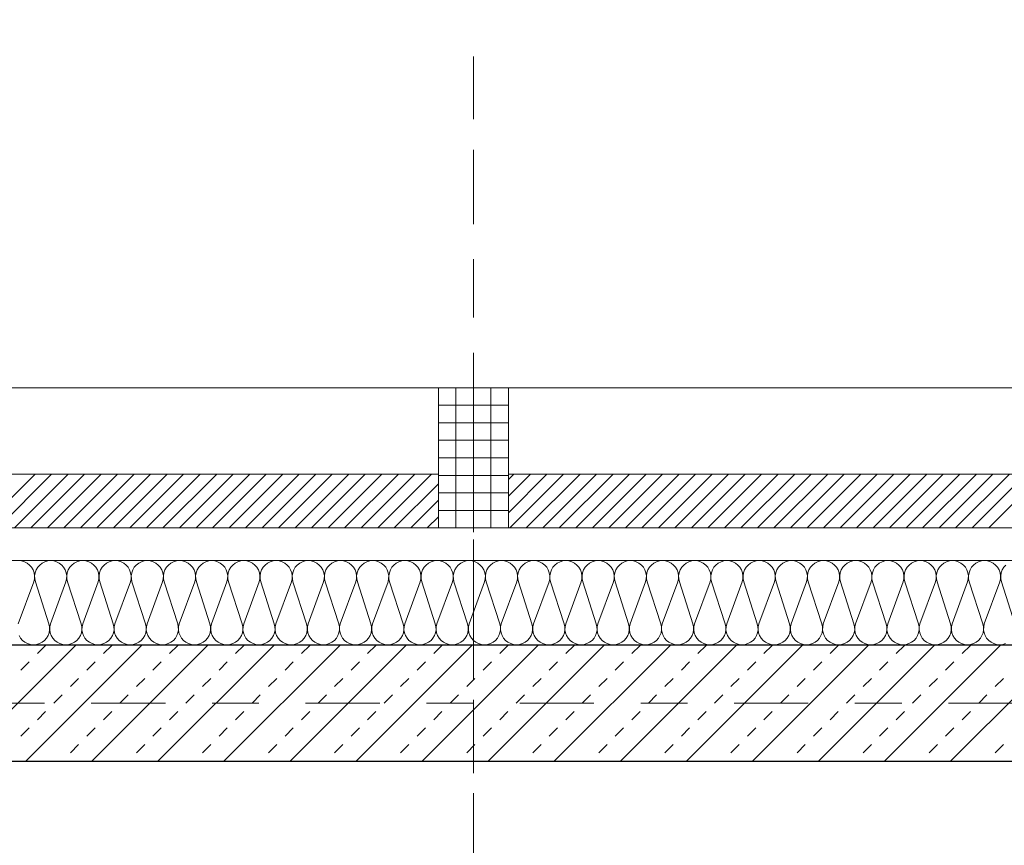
# Model space of a CAD drawing. Header units: metres. Extents: x -45.2 to 14.3, y -31.8 to 10.2.
# Tile 62 of 148: x -34.7 to -32.6, y -0.3 to 1.5. Entities that reach past the tile are written whole.
import ezdxf

# ---------------------------------------------------------------- set-up
doc = ezdxf.new("R2010")
doc.units = ezdxf.units.M
doc.header["$LTSCALE"] = 0.05
doc.linetypes.add('Achsen 01', pattern=[5.291531, 3.175, -1.058062, 0.352704, -0.705764])
doc.linetypes.add('Raster 01', pattern=[2, 1, -1])
for name, color, linetype, lineweight in [('013_Beton und Stahlbetonarbeiten-330 Außenwände', 7, 'Continuous', 25), ('014_Fassadenarbeiten-330 Betonfertigteile vertikal', 7, 'Continuous', 9), ('014_Fassadenarbeiten-330 Filtermauerwerk 11.5cm', 7, 'Continuous', 9)]:
    doc.layers.add(name, color=color, linetype=linetype, lineweight=lineweight)
for name, color, linetype, lineweight, true_color in [('014_Fassadenarbeiten-000 Aufsicht Betonfertigteile', 7, 'Continuous', 9, 0xc0c0c0), ('014_Fassadenarbeiten-330 mineralische Dämmung', 7, 'Continuous', 9, 0x666666), ('AV1-Achsen', 1, 'Achsen 01', 18, 0xff0000), ('AV1-Raster', 7, 'Raster 01', 9, 0xa6a6a6)]:
    doc.layers.add(name, color=color, linetype=linetype, lineweight=lineweight, true_color=true_color)

msp = doc.modelspace()

# ---------------------------------------------------------------- linework, layer by layer
at = {"layer": '013_Beton und Stahlbetonarbeiten-330 Außenwände', "color": 251, "linetype": 'Continuous', "lineweight": 13, "true_color": 0x4c4c4c}
for p, q in [((-34.6005, 0.125), (-34.8505, -0.125)), ((-34.459, 0.125), (-34.709, -0.125)), ((-34.6836, 0.1061), (-34.6659, 0.1237)), ((-34.3176, 0.125), (-34.5676, -0.125)), ((-34.5422, 0.1061), (-34.5245, 0.1237)), ((-34.1762, 0.125), (-34.4262, -0.125)), ((-34.4007, 0.1061), (-34.3831, 0.1237)), ((-34.0348, 0.125), (-34.2848, -0.125)), ((-34.2593, 0.1061), (-34.2416, 0.1237)), ((-33.8933, 0.125), (-34.1433, -0.125)), ((-34.1179, 0.1061), (-34.1002, 0.1237)), ((-33.7519, 0.125), (-34.0019, -0.125)), ((-33.9765, 0.1061), (-33.9588, 0.1237)), ((-33.6105, 0.125), (-33.8605, -0.125)), ((-33.8351, 0.1061), (-33.8174, 0.1237)), ((-33.4691, 0.125), (-33.7191, -0.125)), ((-33.6936, 0.1061), (-33.676, 0.1237)), ((-33.3277, 0.125), (-33.5777, -0.125)), ((-33.5522, 0.1061), (-33.5345, 0.1237)), ((-33.1862, 0.125), (-33.4362, -0.125)), ((-33.4108, 0.1061), (-33.3931, 0.1237)), ((-33.0448, 0.125), (-33.2948, -0.125)), ((-33.2694, 0.1061), (-33.2517, 0.1237)), ((-32.9034, 0.125), (-33.1534, -0.125)), ((-33.128, 0.1061), (-33.1103, 0.1237)), ((-32.762, 0.125), (-33.012, -0.125)), ((-32.9865, 0.1061), (-32.9689, 0.1237)), ((-32.6206, 0.125), (-32.8706, -0.125)), ((-32.8451, 0.1061), (-32.8274, 0.1237)), ((-32.4791, 0.125), (-32.7291, -0.125)), ((-32.7037, 0.1061), (-32.686, 0.1237)), ((-34.7189, 0.0707), (-34.7013, 0.0884)), ((-34.5775, 0.0707), (-34.5598, 0.0884)), ((-34.4361, 0.0707), (-34.4184, 0.0884)), ((-34.2947, 0.0707), (-34.277, 0.0884)), ((-34.1533, 0.0707), (-34.1356, 0.0884)), ((-34.0118, 0.0707), (-33.9942, 0.0884)), ((-33.8704, 0.0707), (-33.8527, 0.0884)), ((-33.729, 0.0707), (-33.7113, 0.0884)), ((-33.5876, 0.0707), (-33.5699, 0.0884)), ((-33.4462, 0.0707), (-33.4285, 0.0884)), ((-33.3047, 0.0707), (-33.2871, 0.0884)), ((-33.1633, 0.0707), (-33.1456, 0.0884)), ((-33.0219, 0.0707), (-33.0042, 0.0884)), ((-32.8805, 0.0707), (-32.8628, 0.0884)), ((-32.739, 0.0707), (-32.7214, 0.0884)), ((-34.6129, 0.0354), (-34.5952, 0.053)), ((-34.4715, 0.0354), (-34.4538, 0.053)), ((-34.33, 0.0354), (-34.3124, 0.053)), ((-34.1886, 0.0354), (-34.1709, 0.053)), ((-34.0472, 0.0354), (-34.0295, 0.053)), ((-33.9058, 0.0354), (-33.8881, 0.053)), ((-33.7643, 0.0354), (-33.7467, 0.053)), ((-33.6229, 0.0354), (-33.6052, 0.053)), ((-33.4815, 0.0354), (-33.4638, 0.053)), ((-33.3401, 0.0354), (-33.3224, 0.053)), ((-33.1987, 0.0354), (-33.181, 0.053)), ((-33.0572, 0.0354), (-33.0396, 0.053)), ((-32.9158, 0.0354), (-32.8981, 0.053)), ((-32.7744, 0.0354), (-32.7567, 0.053)), ((-32.633, 0.0354), (-32.6153, 0.053)), ((-34.6482, 0), (-34.6306, 0.0177)), ((-34.5068, 0), (-34.4891, 0.0177)), ((-34.3654, 0), (-34.3477, 0.0177)), ((-34.224, 0), (-34.2063, 0.0177)), ((-34.0825, 0), (-34.0649, 0.0177)), ((-33.9411, 0), (-33.9234, 0.0177)), ((-33.7997, 0), (-33.782, 0.0177)), ((-33.6583, 0), (-33.6406, 0.0177)), ((-33.5169, 0), (-33.4992, 0.0177)), ((-33.3754, 0), (-33.3578, 0.0177)), ((-33.234, 0), (-33.2163, 0.0177)), ((-33.0926, 0), (-33.0749, 0.0177)), ((-32.9512, 0), (-32.9335, 0.0177)), ((-32.8098, 0), (-32.7921, 0.0177)), ((-32.6683, 0), (-32.6507, 0.0177)), ((-34.6836, -0.0354), (-34.6659, -0.0177)), ((-34.5422, -0.0354), (-34.5245, -0.0177)), ((-34.4007, -0.0354), (-34.3831, -0.0177)), ((-34.2593, -0.0354), (-34.2416, -0.0177)), ((-34.1179, -0.0354), (-34.1002, -0.0177)), ((-33.9765, -0.0354), (-33.9588, -0.0177)), ((-33.8351, -0.0354), (-33.8174, -0.0177)), ((-33.6936, -0.0354), (-33.676, -0.0177)), ((-33.5522, -0.0354), (-33.5345, -0.0177)), ((-33.4108, -0.0354), (-33.3931, -0.0177)), ((-33.2694, -0.0354), (-33.2517, -0.0177)), ((-33.128, -0.0354), (-33.1103, -0.0177)), ((-32.9865, -0.0354), (-32.9689, -0.0177)), ((-32.8451, -0.0354), (-32.8274, -0.0177)), ((-32.7037, -0.0354), (-32.686, -0.0177)), ((-34.7189, -0.0707), (-34.7013, -0.053)), ((-34.5775, -0.0707), (-34.5598, -0.053)), ((-34.4361, -0.0707), (-34.4184, -0.053)), ((-34.2947, -0.0707), (-34.277, -0.053)), ((-34.1533, -0.0707), (-34.1356, -0.053)), ((-34.0118, -0.0707), (-33.9942, -0.053)), ((-33.8704, -0.0707), (-33.8527, -0.053)), ((-33.729, -0.0707), (-33.7113, -0.053)), ((-33.5876, -0.0707), (-33.5699, -0.053)), ((-33.4462, -0.0707), (-33.4285, -0.053)), ((-33.3047, -0.0707), (-33.2871, -0.053)), ((-33.1633, -0.0707), (-33.1456, -0.053)), ((-33.0219, -0.0707), (-33.0042, -0.053)), ((-32.8805, -0.0707), (-32.8628, -0.053)), ((-32.739, -0.0707), (-32.7214, -0.053)), ((-34.6129, -0.1061), (-34.5952, -0.0884)), ((-34.4715, -0.1061), (-34.4538, -0.0884)), ((-34.33, -0.1061), (-34.3124, -0.0884)), ((-34.1886, -0.1061), (-34.1709, -0.0884)), ((-34.0472, -0.1061), (-34.0295, -0.0884)), ((-33.9058, -0.1061), (-33.8881, -0.0884)), ((-33.7643, -0.1061), (-33.7467, -0.0884)), ((-33.6229, -0.1061), (-33.6052, -0.0884)), ((-33.4815, -0.1061), (-33.4638, -0.0884)), ((-33.3401, -0.1061), (-33.3224, -0.0884)), ((-33.1987, -0.1061), (-33.181, -0.0884)), ((-33.0572, -0.1061), (-33.0396, -0.0884)), ((-32.9158, -0.1061), (-32.8981, -0.0884)), ((-32.7744, -0.1061), (-32.7567, -0.0884)), ((-32.633, -0.1061), (-32.6153, -0.0884)), ((-34.6318, -0.125), (-34.6306, -0.1237)), ((-34.4904, -0.125), (-34.4891, -0.1237)), ((-34.349, -0.125), (-34.3477, -0.1237)), ((-34.2075, -0.125), (-34.2063, -0.1237)), ((-34.0661, -0.125), (-34.0649, -0.1237)), ((-33.9247, -0.125), (-33.9234, -0.1237)), ((-33.7833, -0.125), (-33.782, -0.1237)), ((-33.6419, -0.125), (-33.6406, -0.1237)), ((-33.5004, -0.125), (-33.4992, -0.1237)), ((-33.359, -0.125), (-33.3578, -0.1237)), ((-33.2176, -0.125), (-33.2163, -0.1237)), ((-33.0762, -0.125), (-33.0749, -0.1237)), ((-32.9348, -0.125), (-32.9335, -0.1237)), ((-32.7933, -0.125), (-32.7921, -0.1237)), ((-32.6519, -0.125), (-32.6507, -0.1237))]:
    msp.add_line(p, q, dxfattribs=at)
at = {"layer": '013_Beton und Stahlbetonarbeiten-330 Außenwände'}
msp.add_lwpolyline([(-39.275, 0.125), (-18.775, 0.125), (-18.775, -0.125), (-39.025, -0.125), (-39.025, -21.725), (-39.275, -21.725)], close=True, dxfattribs=at)
at = {"layer": '014_Fassadenarbeiten-000 Aufsicht Betonfertigteile'}
msp.add_lwpolyline([(-39.455, 0.305), (0.305, 0.305), (0.675, 0.675), (-39.825, 0.675)], close=True, dxfattribs=at)
at = {"layer": '014_Fassadenarbeiten-330 Betonfertigteile vertikal', "color": 8, "linetype": 'Continuous', "lineweight": 9, "true_color": 0x808080}
for p, q in [((-33.7875, 0.675), (-33.7875, 0.375)), ((-33.75, 0.675), (-33.75, 0.375)), ((-33.7125, 0.675), (-33.7125, 0.375))]:
    msp.add_line(p, q, dxfattribs=at)
at = {"layer": '014_Fassadenarbeiten-330 Betonfertigteile vertikal', "color": 8, "linetype": 'Continuous', "lineweight": 13, "true_color": 0x808080}
for p, q in [((-33.825, 0.6375), (-33.675, 0.6375)), ((-33.825, 0.6), (-33.675, 0.6)), ((-33.825, 0.5625), (-33.675, 0.5625)), ((-33.825, 0.525), (-33.675, 0.525)), ((-33.825, 0.4875), (-33.675, 0.4875)), ((-33.825, 0.45), (-33.675, 0.45)), ((-33.825, 0.4125), (-33.675, 0.4125))]:
    msp.add_line(p, q, dxfattribs=at)
at = {"layer": '014_Fassadenarbeiten-330 Betonfertigteile vertikal'}
msp.add_lwpolyline([(-33.825, 0.675), (-33.675, 0.675), (-33.675, 0.375), (-33.825, 0.375)], close=True, dxfattribs=at)
at = {"layer": '014_Fassadenarbeiten-330 Filtermauerwerk 11.5cm', "color": 8, "linetype": 'Continuous', "lineweight": 9, "true_color": 0x808080}
for p, q in [((-34.8036, 0.375), (-34.6886, 0.49)), ((-34.7682, 0.375), (-34.6532, 0.49)), ((-34.7329, 0.375), (-34.6179, 0.49)), ((-34.6975, 0.375), (-34.5825, 0.49)), ((-34.6621, 0.375), (-34.5471, 0.49)), ((-34.6268, 0.375), (-34.5118, 0.49)), ((-34.5914, 0.375), (-34.4764, 0.49)), ((-34.5561, 0.375), (-34.4411, 0.49)), ((-34.5207, 0.375), (-34.4057, 0.49)), ((-34.4854, 0.375), (-34.3704, 0.49)), ((-34.45, 0.375), (-34.335, 0.49)), ((-34.4147, 0.375), (-34.2997, 0.49)), ((-34.3793, 0.375), (-34.2643, 0.49)), ((-34.3439, 0.375), (-34.2289, 0.49)), ((-34.3086, 0.375), (-34.1936, 0.49)), ((-34.2732, 0.375), (-34.1582, 0.49)), ((-34.2379, 0.375), (-34.1229, 0.49)), ((-34.2025, 0.375), (-34.0875, 0.49)), ((-34.1672, 0.375), (-34.0522, 0.49)), ((-34.1318, 0.375), (-34.0168, 0.49)), ((-34.0965, 0.375), (-33.9815, 0.49)), ((-34.0611, 0.375), (-33.9461, 0.49)), ((-34.0257, 0.375), (-33.9107, 0.49)), ((-33.9904, 0.375), (-33.8754, 0.49)), ((-33.955, 0.375), (-33.84, 0.49)), ((-33.675, 0.4783), (-33.6633, 0.49)), ((-33.675, 0.4429), (-33.6279, 0.49)), ((-33.675, 0.4075), (-33.5925, 0.49)), ((-33.6722, 0.375), (-33.5572, 0.49)), ((-33.6368, 0.375), (-33.5218, 0.49)), ((-33.6015, 0.375), (-33.4865, 0.49)), ((-33.5661, 0.375), (-33.4511, 0.49)), ((-33.5308, 0.375), (-33.4158, 0.49)), ((-33.4954, 0.375), (-33.3804, 0.49)), ((-33.4601, 0.375), (-33.3451, 0.49)), ((-33.4247, 0.375), (-33.3097, 0.49)), ((-33.3893, 0.375), (-33.2743, 0.49)), ((-33.354, 0.375), (-33.239, 0.49)), ((-33.3186, 0.375), (-33.2036, 0.49)), ((-33.2833, 0.375), (-33.1683, 0.49)), ((-33.2479, 0.375), (-33.1329, 0.49)), ((-33.2126, 0.375), (-33.0976, 0.49)), ((-33.1772, 0.375), (-33.0622, 0.49)), ((-33.1419, 0.375), (-33.0269, 0.49)), ((-33.1065, 0.375), (-32.9915, 0.49)), ((-33.0712, 0.375), (-32.9562, 0.49)), ((-33.0358, 0.375), (-32.9208, 0.49)), ((-33.0004, 0.375), (-32.8854, 0.49)), ((-32.9651, 0.375), (-32.8501, 0.49)), ((-32.9297, 0.375), (-32.8147, 0.49)), ((-32.8944, 0.375), (-32.7794, 0.49)), ((-32.859, 0.375), (-32.744, 0.49)), ((-32.8237, 0.375), (-32.7087, 0.49)), ((-32.7883, 0.375), (-32.6733, 0.49)), ((-32.753, 0.375), (-32.638, 0.49)), ((-32.7176, 0.375), (-32.6026, 0.49)), ((-32.6822, 0.375), (-32.5672, 0.49)), ((-32.6469, 0.375), (-32.5319, 0.49)), ((-33.9197, 0.375), (-33.825, 0.4697)), ((-33.8843, 0.375), (-33.825, 0.4343)), ((-33.849, 0.375), (-33.825, 0.399))]:
    msp.add_line(p, q, dxfattribs=at)
at = {"layer": '014_Fassadenarbeiten-330 Filtermauerwerk 11.5cm'}
for points in [[(-33.825, 0.49), (-33.825, 0.375), (-35.025, 0.375), (-35.025, 0.49)], [(-32.475, 0.49), (-32.475, 0.375), (-33.675, 0.375), (-33.675, 0.49)]]:
    msp.add_lwpolyline(points, close=True, dxfattribs=at)
at = {"layer": '014_Fassadenarbeiten-330 mineralische Dämmung'}
msp.add_lwpolyline([(-18.9, 0.305), (-18.9, 0.125), (-39.275, 0.125), (-39.275, -21.725), (-39.15, -21.725), (-39.15, -21.905), (-39.455, -21.905), (-39.455, 0.305)], close=True, dxfattribs=at)
for points in [[(-34.7245, 0.17), (-34.6912, 0.26), (-34.6912, 0.26), (-34.6899, 0.2663), (-34.6897, 0.2728), (-34.6907, 0.2792), (-34.6929, 0.2853), (-34.6962, 0.2908), (-34.7005, 0.2957), (-34.7056, 0.2997), (-34.7114, 0.3026), (-34.7176, 0.3044), (-34.724, 0.305)], [(-32.6107, 0.1274), (-32.6169, 0.1256), (-32.6234, 0.125), (-32.6298, 0.1256), (-32.6361, 0.1274), (-32.6418, 0.1303), (-32.6469, 0.1343), (-32.6512, 0.1392), (-32.6545, 0.1447), (-32.6567, 0.1508), (-32.6578, 0.1572), (-32.6576, 0.1637), (-32.6562, 0.17), (-32.6229, 0.26), (-32.6229, 0.26), (-32.6215, 0.2663), (-32.6213, 0.2728), (-32.6223, 0.2792), (-32.6245, 0.2853), (-32.6279, 0.2908), (-32.6321, 0.2957), (-32.6373, 0.2997), (-32.643, 0.3026), (-32.6492, 0.3044), (-32.6557, 0.305), (-32.6621, 0.3044), (-32.6684, 0.3026), (-32.6741, 0.2997), (-32.6792, 0.2957), (-32.6835, 0.2908), (-32.6868, 0.2853), (-32.689, 0.2792), (-32.6901, 0.2728), (-32.6899, 0.2663), (-32.6885, 0.26), (-32.6596, 0.17), (-32.6596, 0.17), (-32.6582, 0.1637), (-32.658, 0.1572), (-32.659, 0.1508), (-32.6612, 0.1447), (-32.6645, 0.1392), (-32.6688, 0.1343), (-32.6739, 0.1303), (-32.6797, 0.1274), (-32.6859, 0.1256), (-32.6923, 0.125), (-32.6988, 0.1256), (-32.705, 0.1274), (-32.7108, 0.1303), (-32.7159, 0.1343), (-32.7202, 0.1392), (-32.7235, 0.1447), (-32.7257, 0.1508), (-32.7267, 0.1572), (-32.7265, 0.1637), (-32.7251, 0.17), (-32.6919, 0.26), (-32.6919, 0.26), (-32.6905, 0.2663), (-32.6903, 0.2728), (-32.6913, 0.2792), (-32.6935, 0.2853), (-32.6968, 0.2908), (-32.7011, 0.2957), (-32.7062, 0.2997), (-32.712, 0.3026), (-32.7182, 0.3044), (-32.7246, 0.305), (-32.7311, 0.3044), (-32.7373, 0.3026), (-32.7431, 0.2997), (-32.7482, 0.2957), (-32.7525, 0.2908), (-32.7558, 0.2853), (-32.758, 0.2792), (-32.759, 0.2728), (-32.7588, 0.2663), (-32.7574, 0.26), (-32.7285, 0.17), (-32.7285, 0.17), (-32.7271, 0.1637), (-32.7269, 0.1572), (-32.7279, 0.1508), (-32.7301, 0.1447), (-32.7334, 0.1392), (-32.7377, 0.1343), (-32.7428, 0.1303), (-32.7486, 0.1274), (-32.7548, 0.1256), (-32.7613, 0.125), (-32.7677, 0.1256), (-32.7739, 0.1274), (-32.7797, 0.1303), (-32.7848, 0.1343), (-32.7891, 0.1392), (-32.7924, 0.1447), (-32.7946, 0.1508), (-32.7957, 0.1572), (-32.7955, 0.1637), (-32.7941, 0.17), (-32.7608, 0.26), (-32.7608, 0.26), (-32.7594, 0.2663), (-32.7592, 0.2728), (-32.7602, 0.2792), (-32.7624, 0.2853), (-32.7657, 0.2908), (-32.77, 0.2957), (-32.7751, 0.2997), (-32.7809, 0.3026), (-32.7871, 0.3044), (-32.7936, 0.305), (-32.8, 0.3044), (-32.8062, 0.3026), (-32.812, 0.2997), (-32.8171, 0.2957), (-32.8214, 0.2908), (-32.8247, 0.2853), (-32.8269, 0.2792), (-32.828, 0.2728), (-32.8278, 0.2663), (-32.8264, 0.26), (-32.7974, 0.17), (-32.7974, 0.17), (-32.796, 0.1637), (-32.7959, 0.1572), (-32.7969, 0.1508), (-32.7991, 0.1447), (-32.8024, 0.1392), (-32.8067, 0.1343), (-32.8118, 0.1303), (-32.8176, 0.1274), (-32.8238, 0.1256), (-32.8302, 0.125), (-32.8367, 0.1256), (-32.8429, 0.1274), (-32.8487, 0.1303), (-32.8538, 0.1343), (-32.8581, 0.1392), (-32.8614, 0.1447), (-32.8636, 0.1508), (-32.8646, 0.1572), (-32.8644, 0.1637), (-32.863, 0.17), (-32.8297, 0.26), (-32.8297, 0.26), (-32.8283, 0.2663), (-32.8282, 0.2728), (-32.8292, 0.2792), (-32.8314, 0.2853), (-32.8347, 0.2908), (-32.839, 0.2957), (-32.8441, 0.2997), (-32.8499, 0.3026), (-32.8561, 0.3044), (-32.8625, 0.305), (-32.869, 0.3044), (-32.8752, 0.3026), (-32.881, 0.2997), (-32.8861, 0.2957), (-32.8904, 0.2908), (-32.8937, 0.2853), (-32.8959, 0.2792), (-32.8969, 0.2728), (-32.8967, 0.2663), (-32.8953, 0.26), (-32.8664, 0.17), (-32.8664, 0.17), (-32.865, 0.1637), (-32.8648, 0.1572), (-32.8658, 0.1508), (-32.868, 0.1447), (-32.8713, 0.1392), (-32.8756, 0.1343), (-32.8807, 0.1303), (-32.8865, 0.1274), (-32.8927, 0.1256), (-32.8992, 0.125), (-32.9056, 0.1256), (-32.9118, 0.1274), (-32.9176, 0.1303), (-32.9227, 0.1343), (-32.927, 0.1392), (-32.9303, 0.1447), (-32.9325, 0.1508), (-32.9335, 0.1572), (-32.9334, 0.1637), (-32.932, 0.17), (-32.8987, 0.26), (-32.8987, 0.26), (-32.8973, 0.2663), (-32.8971, 0.2728), (-32.8981, 0.2792), (-32.9003, 0.2853), (-32.9036, 0.2908), (-32.9079, 0.2957), (-32.913, 0.2997), (-32.9188, 0.3026), (-32.925, 0.3044), (-32.9315, 0.305), (-32.9379, 0.3044), (-32.9441, 0.3026), (-32.9499, 0.2997), (-32.955, 0.2957), (-32.9593, 0.2908), (-32.9626, 0.2853), (-32.9648, 0.2792), (-32.9658, 0.2728), (-32.9657, 0.2663), (-32.9643, 0.26), (-32.9353, 0.17), (-32.9353, 0.17), (-32.9339, 0.1637), (-32.9337, 0.1572), (-32.9348, 0.1508), (-32.937, 0.1447), (-32.9403, 0.1392), (-32.9446, 0.1343), (-32.9497, 0.1303), (-32.9554, 0.1274), (-32.9617, 0.1256), (-32.9681, 0.125), (-32.9746, 0.1256), (-32.9808, 0.1274), (-32.9866, 0.1303), (-32.9917, 0.1343), (-32.996, 0.1392), (-32.9993, 0.1447), (-33.0015, 0.1508), (-33.0025, 0.1572), (-33.0023, 0.1637), (-33.0009, 0.17), (-32.9676, 0.26), (-32.9676, 0.26), (-32.9662, 0.2663), (-32.966, 0.2728), (-32.9671, 0.2792), (-32.9693, 0.2853), (-32.9726, 0.2908), (-32.9769, 0.2957), (-32.982, 0.2997), (-32.9878, 0.3026), (-32.994, 0.3044), (-33.0004, 0.305), (-33.0069, 0.3044), (-33.0131, 0.3026), (-33.0188, 0.2997), (-33.024, 0.2957), (-33.0283, 0.2908), (-33.0316, 0.2853), (-33.0338, 0.2792), (-33.0348, 0.2728), (-33.0346, 0.2663), (-33.0332, 0.26), (-33.0043, 0.17), (-33.0043, 0.17), (-33.0029, 0.1637), (-33.0027, 0.1572), (-33.0037, 0.1508), (-33.0059, 0.1447), (-33.0092, 0.1392), (-33.0135, 0.1343), (-33.0186, 0.1303), (-33.0244, 0.1274), (-33.0306, 0.1256), (-33.0371, 0.125), (-33.0435, 0.1256), (-33.0497, 0.1274), (-33.0555, 0.1303), (-33.0606, 0.1343), (-33.0649, 0.1392), (-33.0682, 0.1447), (-33.0704, 0.1508), (-33.0714, 0.1572), (-33.0712, 0.1637), (-33.0698, 0.17), (-33.0366, 0.26), (-33.0366, 0.26), (-33.0352, 0.2663), (-33.035, 0.2728), (-33.036, 0.2792), (-33.0382, 0.2853), (-33.0415, 0.2908), (-33.0458, 0.2957), (-33.0509, 0.2997), (-33.0567, 0.3026), (-33.0629, 0.3044), (-33.0694, 0.305), (-33.0758, 0.3044), (-33.082, 0.3026), (-33.0878, 0.2997), (-33.0929, 0.2957), (-33.0972, 0.2908), (-33.1005, 0.2853), (-33.1027, 0.2792), (-33.1037, 0.2728), (-33.1035, 0.2663), (-33.1021, 0.26), (-33.0732, 0.17), (-33.0732, 0.17), (-33.0718, 0.1637), (-33.0716, 0.1572), (-33.0727, 0.1508), (-33.0749, 0.1447), (-33.0782, 0.1392), (-33.0824, 0.1343), (-33.0876, 0.1303), (-33.0933, 0.1274), (-33.0996, 0.1256), (-33.106, 0.125), (-33.1125, 0.1256), (-33.1187, 0.1274), (-33.1244, 0.1303), (-33.1296, 0.1343), (-33.1338, 0.1392), (-33.1372, 0.1447), (-33.1394, 0.1508), (-33.1404, 0.1572), (-33.1402, 0.1637), (-33.1388, 0.17), (-33.1055, 0.26), (-33.1055, 0.26), (-33.1041, 0.2663), (-33.1039, 0.2728), (-33.105, 0.2792), (-33.1072, 0.2853), (-33.1105, 0.2908), (-33.1148, 0.2957), (-33.1199, 0.2997), (-33.1256, 0.3026), (-33.1319, 0.3044), (-33.1383, 0.305), (-33.1447, 0.3044), (-33.151, 0.3026), (-33.1567, 0.2997), (-33.1619, 0.2957), (-33.1661, 0.2908), (-33.1694, 0.2853), (-33.1716, 0.2792), (-33.1727, 0.2728), (-33.1725, 0.2663), (-33.1711, 0.26), (-33.1422, 0.17), (-33.1422, 0.17), (-33.1408, 0.1637), (-33.1406, 0.1572), (-33.1416, 0.1508), (-33.1438, 0.1447), (-33.1471, 0.1392), (-33.1514, 0.1343), (-33.1565, 0.1303), (-33.1623, 0.1274), (-33.1685, 0.1256), (-33.1749, 0.125), (-33.1814, 0.1256), (-33.1876, 0.1274), (-33.1934, 0.1303), (-33.1985, 0.1343), (-33.2028, 0.1392), (-33.2061, 0.1447), (-33.2083, 0.1508), (-33.2093, 0.1572), (-33.2091, 0.1637), (-33.2077, 0.17), (-33.1745, 0.26), (-33.1745, 0.26), (-33.1731, 0.2663), (-33.1729, 0.2728), (-33.1739, 0.2792), (-33.1761, 0.2853), (-33.1794, 0.2908), (-33.1837, 0.2957), (-33.1888, 0.2997), (-33.1946, 0.3026), (-33.2008, 0.3044), (-33.2072, 0.305), (-33.2137, 0.3044), (-33.2199, 0.3026), (-33.2257, 0.2997), (-33.2308, 0.2957), (-33.2351, 0.2908), (-33.2384, 0.2853), (-33.2406, 0.2792), (-33.2416, 0.2728), (-33.2414, 0.2663), (-33.24, 0.26), (-33.2111, 0.17), (-33.2111, 0.17), (-33.2097, 0.1637), (-33.2095, 0.1572), (-33.2105, 0.1508), (-33.2127, 0.1447), (-33.2161, 0.1392), (-33.2203, 0.1343), (-33.2255, 0.1303), (-33.2312, 0.1274), (-33.2374, 0.1256), (-33.2439, 0.125), (-33.2503, 0.1256), (-33.2566, 0.1274), (-33.2623, 0.1303), (-33.2675, 0.1343), (-33.2717, 0.1392), (-33.275, 0.1447), (-33.2772, 0.1508), (-33.2783, 0.1572), (-33.2781, 0.1637), (-33.2767, 0.17), (-33.2434, 0.26), (-33.2434, 0.26), (-33.242, 0.2663), (-33.2418, 0.2728), (-33.2428, 0.2792), (-33.2451, 0.2853), (-33.2484, 0.2908), (-33.2526, 0.2957), (-33.2578, 0.2997), (-33.2635, 0.3026), (-33.2697, 0.3044), (-33.2762, 0.305), (-33.2826, 0.3044), (-33.2889, 0.3026), (-33.2946, 0.2997), (-33.2997, 0.2957), (-33.304, 0.2908), (-33.3073, 0.2853), (-33.3095, 0.2792), (-33.3106, 0.2728), (-33.3104, 0.2663), (-33.309, 0.26), (-33.2801, 0.17), (-33.2801, 0.17), (-33.2787, 0.1637), (-33.2785, 0.1572), (-33.2795, 0.1508), (-33.2817, 0.1447), (-33.285, 0.1392), (-33.2893, 0.1343), (-33.2944, 0.1303), (-33.3002, 0.1274), (-33.3064, 0.1256), (-33.3128, 0.125), (-33.3193, 0.1256), (-33.3255, 0.1274), (-33.3313, 0.1303), (-33.3364, 0.1343), (-33.3407, 0.1392), (-33.344, 0.1447), (-33.3462, 0.1508), (-33.3472, 0.1572), (-33.347, 0.1637), (-33.3456, 0.17), (-33.3124, 0.26), (-33.3124, 0.26), (-33.311, 0.2663), (-33.3108, 0.2728), (-33.3118, 0.2792), (-33.314, 0.2853), (-33.3173, 0.2908), (-33.3216, 0.2957), (-33.3267, 0.2997), (-33.3325, 0.3026), (-33.3387, 0.3044), (-33.3451, 0.305), (-33.3516, 0.3044), (-33.3578, 0.3026), (-33.3636, 0.2997), (-33.3687, 0.2957), (-33.373, 0.2908), (-33.3763, 0.2853), (-33.3785, 0.2792), (-33.3795, 0.2728), (-33.3793, 0.2663), (-33.3779, 0.26), (-33.349, 0.17), (-33.349, 0.17), (-33.3476, 0.1637), (-33.3474, 0.1572), (-33.3484, 0.1508), (-33.3506, 0.1447), (-33.3539, 0.1392), (-33.3582, 0.1343), (-33.3633, 0.1303), (-33.3691, 0.1274), (-33.3753, 0.1256), (-33.3818, 0.125), (-33.3882, 0.1256), (-33.3944, 0.1274), (-33.4002, 0.1303), (-33.4053, 0.1343), (-33.4096, 0.1392), (-33.4129, 0.1447), (-33.4151, 0.1508), (-33.4162, 0.1572), (-33.416, 0.1637), (-33.4146, 0.17), (-33.3813, 0.26), (-33.3813, 0.26), (-33.3799, 0.2663), (-33.3797, 0.2728), (-33.3807, 0.2792), (-33.3829, 0.2853), (-33.3862, 0.2908), (-33.3905, 0.2957), (-33.3957, 0.2997), (-33.4014, 0.3026), (-33.4076, 0.3044), (-33.4141, 0.305), (-33.4205, 0.3044), (-33.4267, 0.3026), (-33.4325, 0.2997), (-33.4376, 0.2957), (-33.4419, 0.2908), (-33.4452, 0.2853), (-33.4474, 0.2792), (-33.4485, 0.2728), (-33.4483, 0.2663), (-33.4469, 0.26), (-33.4179, 0.17), (-33.4179, 0.17), (-33.4165, 0.1637), (-33.4164, 0.1572), (-33.4174, 0.1508), (-33.4196, 0.1447), (-33.4229, 0.1392), (-33.4272, 0.1343), (-33.4323, 0.1303), (-33.4381, 0.1274), (-33.4443, 0.1256), (-33.4507, 0.125), (-33.4572, 0.1256), (-33.4634, 0.1274), (-33.4692, 0.1303), (-33.4743, 0.1343), (-33.4786, 0.1392), (-33.4819, 0.1447), (-33.4841, 0.1508), (-33.4851, 0.1572), (-33.4849, 0.1637), (-33.4835, 0.17), (-33.4502, 0.26), (-33.4502, 0.26), (-33.4488, 0.2663), (-33.4487, 0.2728), (-33.4497, 0.2792), (-33.4519, 0.2853), (-33.4552, 0.2908), (-33.4595, 0.2957), (-33.4646, 0.2997), (-33.4704, 0.3026), (-33.4766, 0.3044), (-33.483, 0.305), (-33.4895, 0.3044), (-33.4957, 0.3026), (-33.5015, 0.2997), (-33.5066, 0.2957), (-33.5109, 0.2908), (-33.5142, 0.2853), (-33.5164, 0.2792), (-33.5174, 0.2728), (-33.5172, 0.2663), (-33.5158, 0.26), (-33.4869, 0.17), (-33.4869, 0.17), (-33.4855, 0.1637), (-33.4853, 0.1572), (-33.4863, 0.1508), (-33.4885, 0.1447), (-33.4918, 0.1392), (-33.4961, 0.1343), (-33.5012, 0.1303), (-33.507, 0.1274), (-33.5132, 0.1256), (-33.5197, 0.125), (-33.5261, 0.1256), (-33.5323, 0.1274), (-33.5381, 0.1303), (-33.5432, 0.1343), (-33.5475, 0.1392), (-33.5508, 0.1447), (-33.553, 0.1508), (-33.554, 0.1572), (-33.5539, 0.1637), (-33.5525, 0.17), (-33.5192, 0.26), (-33.5192, 0.26), (-33.5178, 0.2663), (-33.5176, 0.2728), (-33.5186, 0.2792), (-33.5208, 0.2853), (-33.5241, 0.2908), (-33.5284, 0.2957), (-33.5335, 0.2997), (-33.5393, 0.3026), (-33.5455, 0.3044), (-33.552, 0.305), (-33.5584, 0.3044), (-33.5646, 0.3026), (-33.5704, 0.2997), (-33.5755, 0.2957), (-33.5798, 0.2908), (-33.5831, 0.2853), (-33.5853, 0.2792), (-33.5863, 0.2728), (-33.5862, 0.2663), (-33.5848, 0.26), (-33.5558, 0.17), (-33.5558, 0.17), (-33.5544, 0.1637), (-33.5542, 0.1572), (-33.5553, 0.1508), (-33.5575, 0.1447), (-33.5608, 0.1392), (-33.5651, 0.1343), (-33.5702, 0.1303), (-33.576, 0.1274), (-33.5822, 0.1256), (-33.5886, 0.125), (-33.5951, 0.1256), (-33.6013, 0.1274), (-33.6071, 0.1303), (-33.6122, 0.1343), (-33.6165, 0.1392), (-33.6198, 0.1447), (-33.622, 0.1508), (-33.623, 0.1572), (-33.6228, 0.1637), (-33.6214, 0.17), (-33.5881, 0.26), (-33.5881, 0.26), (-33.5867, 0.2663), (-33.5865, 0.2728), (-33.5876, 0.2792), (-33.5898, 0.2853), (-33.5931, 0.2908), (-33.5974, 0.2957), (-33.6025, 0.2997), (-33.6083, 0.3026), (-33.6145, 0.3044), (-33.6209, 0.305), (-33.6274, 0.3044), (-33.6336, 0.3026), (-33.6394, 0.2997), (-33.6445, 0.2957), (-33.6488, 0.2908), (-33.6521, 0.2853), (-33.6543, 0.2792), (-33.6553, 0.2728), (-33.6551, 0.2663), (-33.6537, 0.26), (-33.6248, 0.17), (-33.6248, 0.17), (-33.6234, 0.1637), (-33.6232, 0.1572), (-33.6242, 0.1508), (-33.6264, 0.1447), (-33.6297, 0.1392), (-33.634, 0.1343), (-33.6391, 0.1303), (-33.6449, 0.1274), (-33.6511, 0.1256), (-33.6576, 0.125), (-33.664, 0.1256), (-33.6702, 0.1274), (-33.676, 0.1303), (-33.6811, 0.1343), (-33.6854, 0.1392), (-33.6887, 0.1447), (-33.6909, 0.1508), (-33.6919, 0.1572), (-33.6917, 0.1637), (-33.6903, 0.17), (-33.6571, 0.26), (-33.6571, 0.26), (-33.6557, 0.2663), (-33.6555, 0.2728), (-33.6565, 0.2792), (-33.6587, 0.2853), (-33.662, 0.2908), (-33.6663, 0.2957), (-33.6714, 0.2997), (-33.6772, 0.3026), (-33.6834, 0.3044), (-33.6899, 0.305), (-33.6963, 0.3044), (-33.7025, 0.3026), (-33.7083, 0.2997), (-33.7134, 0.2957), (-33.7177, 0.2908), (-33.721, 0.2853), (-33.7232, 0.2792), (-33.7242, 0.2728), (-33.724, 0.2663), (-33.7226, 0.26), (-33.6937, 0.17), (-33.6937, 0.17), (-33.6923, 0.1637), (-33.6921, 0.1572), (-33.6932, 0.1508), (-33.6954, 0.1447), (-33.6987, 0.1392), (-33.703, 0.1343), (-33.7081, 0.1303), (-33.7138, 0.1274), (-33.7201, 0.1256), (-33.7265, 0.125), (-33.733, 0.1256), (-33.7392, 0.1274), (-33.7449, 0.1303), (-33.7501, 0.1343), (-33.7544, 0.1392), (-33.7577, 0.1447), (-33.7599, 0.1508), (-33.7609, 0.1572), (-33.7607, 0.1637), (-33.7593, 0.17), (-33.726, 0.26), (-33.726, 0.26), (-33.7246, 0.2663), (-33.7244, 0.2728), (-33.7255, 0.2792), (-33.7277, 0.2853), (-33.731, 0.2908), (-33.7353, 0.2957), (-33.7404, 0.2997), (-33.7461, 0.3026), (-33.7524, 0.3044), (-33.7588, 0.305), (-33.7653, 0.3044), (-33.7715, 0.3026), (-33.7772, 0.2997), (-33.7824, 0.2957), (-33.7866, 0.2908), (-33.7899, 0.2853), (-33.7922, 0.2792), (-33.7932, 0.2728), (-33.793, 0.2663), (-33.7916, 0.26), (-33.7627, 0.17), (-33.7627, 0.17), (-33.7613, 0.1637), (-33.7611, 0.1572), (-33.7621, 0.1508), (-33.7643, 0.1447), (-33.7676, 0.1392), (-33.7719, 0.1343), (-33.777, 0.1303), (-33.7828, 0.1274), (-33.789, 0.1256), (-33.7955, 0.125), (-33.8019, 0.1256), (-33.8081, 0.1274), (-33.8139, 0.1303), (-33.819, 0.1343), (-33.8233, 0.1392), (-33.8266, 0.1447), (-33.8288, 0.1508), (-33.8298, 0.1572), (-33.8296, 0.1637), (-33.8282, 0.17), (-33.795, 0.26), (-33.795, 0.26), (-33.7936, 0.2663), (-33.7934, 0.2728), (-33.7944, 0.2792), (-33.7966, 0.2853), (-33.7999, 0.2908), (-33.8042, 0.2957), (-33.8093, 0.2997), (-33.8151, 0.3026), (-33.8213, 0.3044), (-33.8278, 0.305), (-33.8342, 0.3044), (-33.8404, 0.3026), (-33.8462, 0.2997), (-33.8513, 0.2957), (-33.8556, 0.2908), (-33.8589, 0.2853), (-33.8611, 0.2792), (-33.8621, 0.2728), (-33.8619, 0.2663), (-33.8605, 0.26), (-33.8316, 0.17), (-33.8316, 0.17), (-33.8302, 0.1637), (-33.83, 0.1572), (-33.831, 0.1508), (-33.8333, 0.1447), (-33.8366, 0.1392), (-33.8408, 0.1343), (-33.846, 0.1303), (-33.8517, 0.1274), (-33.858, 0.1256), (-33.8644, 0.125), (-33.8708, 0.1256), (-33.8771, 0.1274), (-33.8828, 0.1303), (-33.888, 0.1343), (-33.8922, 0.1392), (-33.8955, 0.1447), (-33.8977, 0.1508), (-33.8988, 0.1572), (-33.8986, 0.1637), (-33.8972, 0.17), (-33.8639, 0.26), (-33.8639, 0.26), (-33.8625, 0.2663), (-33.8623, 0.2728), (-33.8634, 0.2792), (-33.8656, 0.2853), (-33.8689, 0.2908), (-33.8731, 0.2957), (-33.8783, 0.2997), (-33.884, 0.3026), (-33.8903, 0.3044), (-33.8967, 0.305), (-33.9031, 0.3044), (-33.9094, 0.3026), (-33.9151, 0.2997), (-33.9202, 0.2957), (-33.9245, 0.2908), (-33.9278, 0.2853), (-33.93, 0.2792), (-33.9311, 0.2728), (-33.9309, 0.2663), (-33.9295, 0.26), (-33.9006, 0.17), (-33.9006, 0.17), (-33.8992, 0.1637), (-33.899, 0.1572), (-33.9, 0.1508), (-33.9022, 0.1447), (-33.9055, 0.1392), (-33.9098, 0.1343), (-33.9149, 0.1303), (-33.9207, 0.1274), (-33.9269, 0.1256), (-33.9333, 0.125), (-33.9398, 0.1256), (-33.946, 0.1274), (-33.9518, 0.1303), (-33.9569, 0.1343), (-33.9612, 0.1392), (-33.9645, 0.1447), (-33.9667, 0.1508), (-33.9677, 0.1572), (-33.9675, 0.1637), (-33.9661, 0.17), (-33.9329, 0.26), (-33.9329, 0.26), (-33.9315, 0.2663), (-33.9313, 0.2728), (-33.9323, 0.2792), (-33.9345, 0.2853), (-33.9378, 0.2908), (-33.9421, 0.2957), (-33.9472, 0.2997), (-33.953, 0.3026), (-33.9592, 0.3044), (-33.9656, 0.305), (-33.9721, 0.3044), (-33.9783, 0.3026), (-33.9841, 0.2997), (-33.9892, 0.2957), (-33.9935, 0.2908), (-33.9968, 0.2853), (-33.999, 0.2792), (-34, 0.2728), (-33.9998, 0.2663), (-33.9984, 0.26), (-33.9695, 0.17), (-33.9695, 0.17), (-33.9681, 0.1637), (-33.9679, 0.1572), (-33.9689, 0.1508), (-33.9711, 0.1447), (-33.9744, 0.1392), (-33.9787, 0.1343), (-33.9839, 0.1303), (-33.9896, 0.1274), (-33.9958, 0.1256), (-34.0023, 0.125), (-34.0087, 0.1256), (-34.015, 0.1274), (-34.0207, 0.1303), (-34.0258, 0.1343), (-34.0301, 0.1392), (-34.0334, 0.1447), (-34.0356, 0.1508), (-34.0367, 0.1572), (-34.0365, 0.1637), (-34.0351, 0.17), (-34.0018, 0.26), (-34.0018, 0.26), (-34.0004, 0.2663), (-34.0002, 0.2728), (-34.0012, 0.2792), (-34.0034, 0.2853), (-34.0067, 0.2908), (-34.011, 0.2957), (-34.0162, 0.2997), (-34.0219, 0.3026), (-34.0281, 0.3044), (-34.0346, 0.305), (-34.041, 0.3044), (-34.0472, 0.3026), (-34.053, 0.2997), (-34.0581, 0.2957), (-34.0624, 0.2908), (-34.0657, 0.2853), (-34.0679, 0.2792), (-34.069, 0.2728), (-34.0688, 0.2663), (-34.0674, 0.26), (-34.0384, 0.17), (-34.0384, 0.17), (-34.037, 0.1637), (-34.0369, 0.1572), (-34.0379, 0.1508), (-34.0401, 0.1447), (-34.0434, 0.1392), (-34.0477, 0.1343), (-34.0528, 0.1303), (-34.0586, 0.1274), (-34.0648, 0.1256), (-34.0712, 0.125), (-34.0777, 0.1256), (-34.0839, 0.1274), (-34.0897, 0.1303), (-34.0948, 0.1343), (-34.0991, 0.1392), (-34.1024, 0.1447), (-34.1046, 0.1508), (-34.1056, 0.1572), (-34.1054, 0.1637), (-34.104, 0.17), (-34.0707, 0.26), (-34.0707, 0.26), (-34.0694, 0.2663), (-34.0692, 0.2728), (-34.0702, 0.2792), (-34.0724, 0.2853), (-34.0757, 0.2908), (-34.08, 0.2957), (-34.0851, 0.2997), (-34.0909, 0.3026), (-34.0971, 0.3044), (-34.1035, 0.305), (-34.11, 0.3044), (-34.1162, 0.3026), (-34.122, 0.2997), (-34.1271, 0.2957), (-34.1314, 0.2908), (-34.1347, 0.2853), (-34.1369, 0.2792), (-34.1379, 0.2728), (-34.1377, 0.2663), (-34.1363, 0.26), (-34.1074, 0.17), (-34.1074, 0.17), (-34.106, 0.1637), (-34.1058, 0.1572), (-34.1068, 0.1508), (-34.109, 0.1447), (-34.1123, 0.1392), (-34.1166, 0.1343), (-34.1217, 0.1303), (-34.1275, 0.1274), (-34.1337, 0.1256), (-34.1402, 0.125), (-34.1466, 0.1256), (-34.1528, 0.1274), (-34.1586, 0.1303), (-34.1637, 0.1343), (-34.168, 0.1392), (-34.1713, 0.1447), (-34.1735, 0.1508), (-34.1746, 0.1572), (-34.1744, 0.1637), (-34.173, 0.17), (-34.1397, 0.26), (-34.1397, 0.26), (-34.1383, 0.2663), (-34.1381, 0.2728), (-34.1391, 0.2792), (-34.1413, 0.2853), (-34.1446, 0.2908), (-34.1489, 0.2957), (-34.154, 0.2997), (-34.1598, 0.3026), (-34.166, 0.3044), (-34.1725, 0.305), (-34.1789, 0.3044), (-34.1851, 0.3026), (-34.1909, 0.2997), (-34.196, 0.2957), (-34.2003, 0.2908), (-34.2036, 0.2853), (-34.2058, 0.2792), (-34.2068, 0.2728), (-34.2067, 0.2663), (-34.2053, 0.26), (-34.1763, 0.17), (-34.1763, 0.17), (-34.1749, 0.1637), (-34.1747, 0.1572), (-34.1758, 0.1508), (-34.178, 0.1447), (-34.1813, 0.1392), (-34.1856, 0.1343), (-34.1907, 0.1303), (-34.1965, 0.1274), (-34.2027, 0.1256), (-34.2091, 0.125), (-34.2156, 0.1256), (-34.2218, 0.1274), (-34.2276, 0.1303), (-34.2327, 0.1343), (-34.237, 0.1392), (-34.2403, 0.1447), (-34.2425, 0.1508), (-34.2435, 0.1572), (-34.2433, 0.1637), (-34.2419, 0.17), (-34.2086, 0.26), (-34.2086, 0.26), (-34.2072, 0.2663), (-34.2071, 0.2728), (-34.2081, 0.2792), (-34.2103, 0.2853), (-34.2136, 0.2908), (-34.2179, 0.2957), (-34.223, 0.2997), (-34.2288, 0.3026), (-34.235, 0.3044), (-34.2414, 0.305), (-34.2479, 0.3044), (-34.2541, 0.3026), (-34.2599, 0.2997), (-34.265, 0.2957), (-34.2693, 0.2908), (-34.2726, 0.2853), (-34.2748, 0.2792), (-34.2758, 0.2728), (-34.2756, 0.2663), (-34.2742, 0.26), (-34.2453, 0.17), (-34.2453, 0.17), (-34.2439, 0.1637), (-34.2437, 0.1572), (-34.2447, 0.1508), (-34.2469, 0.1447), (-34.2502, 0.1392), (-34.2545, 0.1343), (-34.2596, 0.1303), (-34.2654, 0.1274), (-34.2716, 0.1256), (-34.2781, 0.125), (-34.2845, 0.1256), (-34.2907, 0.1274), (-34.2965, 0.1303), (-34.3016, 0.1343), (-34.3059, 0.1392), (-34.3092, 0.1447), (-34.3114, 0.1508), (-34.3124, 0.1572), (-34.3122, 0.1637), (-34.3109, 0.17), (-34.2776, 0.26), (-34.2776, 0.26), (-34.2762, 0.2663), (-34.276, 0.2728), (-34.277, 0.2792), (-34.2792, 0.2853), (-34.2825, 0.2908), (-34.2868, 0.2957), (-34.2919, 0.2997), (-34.2977, 0.3026), (-34.3039, 0.3044), (-34.3104, 0.305), (-34.3168, 0.3044), (-34.323, 0.3026), (-34.3288, 0.2997), (-34.3339, 0.2957), (-34.3382, 0.2908), (-34.3415, 0.2853), (-34.3437, 0.2792), (-34.3447, 0.2728), (-34.3445, 0.2663), (-34.3432, 0.26), (-34.3142, 0.17), (-34.3142, 0.17), (-34.3128, 0.1637), (-34.3126, 0.1572), (-34.3137, 0.1508), (-34.3159, 0.1447), (-34.3192, 0.1392), (-34.3235, 0.1343), (-34.3286, 0.1303), (-34.3343, 0.1274), (-34.3406, 0.1256), (-34.347, 0.125), (-34.3535, 0.1256), (-34.3597, 0.1274), (-34.3654, 0.1303), (-34.3706, 0.1343), (-34.3749, 0.1392), (-34.3782, 0.1447), (-34.3804, 0.1508), (-34.3814, 0.1572), (-34.3812, 0.1637), (-34.3798, 0.17), (-34.3465, 0.26), (-34.3465, 0.26), (-34.3451, 0.2663), (-34.3449, 0.2728), (-34.346, 0.2792), (-34.3482, 0.2853), (-34.3515, 0.2908), (-34.3558, 0.2957), (-34.3609, 0.2997), (-34.3666, 0.3026), (-34.3729, 0.3044), (-34.3793, 0.305), (-34.3858, 0.3044), (-34.392, 0.3026), (-34.3977, 0.2997), (-34.4029, 0.2957), (-34.4071, 0.2908), (-34.4105, 0.2853), (-34.4127, 0.2792), (-34.4137, 0.2728), (-34.4135, 0.2663), (-34.4121, 0.26), (-34.3832, 0.17), (-34.3832, 0.17), (-34.3818, 0.1637), (-34.3816, 0.1572), (-34.3826, 0.1508), (-34.3848, 0.1447), (-34.3881, 0.1392), (-34.3924, 0.1343), (-34.3975, 0.1303), (-34.4033, 0.1274), (-34.4095, 0.1256), (-34.416, 0.125), (-34.4224, 0.1256), (-34.4286, 0.1274), (-34.4344, 0.1303), (-34.4395, 0.1343), (-34.4438, 0.1392), (-34.4471, 0.1447), (-34.4493, 0.1508), (-34.4503, 0.1572), (-34.4501, 0.1637), (-34.4487, 0.17), (-34.4155, 0.26), (-34.4155, 0.26), (-34.4141, 0.2663), (-34.4139, 0.2728), (-34.4149, 0.2792), (-34.4171, 0.2853), (-34.4204, 0.2908), (-34.4247, 0.2957), (-34.4298, 0.2997), (-34.4356, 0.3026), (-34.4418, 0.3044), (-34.4483, 0.305), (-34.4547, 0.3044), (-34.4609, 0.3026), (-34.4667, 0.2997), (-34.4718, 0.2957), (-34.4761, 0.2908), (-34.4794, 0.2853), (-34.4816, 0.2792), (-34.4826, 0.2728), (-34.4824, 0.2663), (-34.481, 0.26), (-34.4521, 0.17), (-34.4521, 0.17), (-34.4507, 0.1637), (-34.4505, 0.1572), (-34.4516, 0.1508), (-34.4538, 0.1447), (-34.4571, 0.1392), (-34.4613, 0.1343), (-34.4665, 0.1303), (-34.4722, 0.1274), (-34.4785, 0.1256), (-34.4849, 0.125), (-34.4913, 0.1256), (-34.4976, 0.1274), (-34.5033, 0.1303), (-34.5085, 0.1343), (-34.5127, 0.1392), (-34.516, 0.1447), (-34.5183, 0.1508), (-34.5193, 0.1572), (-34.5191, 0.1637), (-34.5177, 0.17), (-34.4844, 0.26), (-34.4844, 0.26), (-34.483, 0.2663), (-34.4828, 0.2728), (-34.4839, 0.2792), (-34.4861, 0.2853), (-34.4894, 0.2908), (-34.4936, 0.2957), (-34.4988, 0.2997), (-34.5045, 0.3026), (-34.5108, 0.3044), (-34.5172, 0.305), (-34.5236, 0.3044), (-34.5299, 0.3026), (-34.5356, 0.2997), (-34.5408, 0.2957), (-34.545, 0.2908), (-34.5483, 0.2853), (-34.5505, 0.2792), (-34.5516, 0.2728), (-34.5514, 0.2663), (-34.55, 0.26), (-34.5211, 0.17), (-34.5211, 0.17), (-34.5197, 0.1637), (-34.5195, 0.1572), (-34.5205, 0.1508), (-34.5227, 0.1447), (-34.526, 0.1392), (-34.5303, 0.1343), (-34.5354, 0.1303), (-34.5412, 0.1274), (-34.5474, 0.1256), (-34.5538, 0.125), (-34.5603, 0.1256), (-34.5665, 0.1274), (-34.5723, 0.1303), (-34.5774, 0.1343), (-34.5817, 0.1392), (-34.585, 0.1447), (-34.5872, 0.1508), (-34.5882, 0.1572), (-34.588, 0.1637), (-34.5866, 0.17), (-34.5534, 0.26), (-34.5534, 0.26), (-34.552, 0.2663), (-34.5518, 0.2728), (-34.5528, 0.2792), (-34.555, 0.2853), (-34.5583, 0.2908), (-34.5626, 0.2957), (-34.5677, 0.2997), (-34.5735, 0.3026), (-34.5797, 0.3044), (-34.5861, 0.305), (-34.5926, 0.3044), (-34.5988, 0.3026), (-34.6046, 0.2997), (-34.6097, 0.2957), (-34.614, 0.2908), (-34.6173, 0.2853), (-34.6195, 0.2792), (-34.6205, 0.2728), (-34.6203, 0.2663), (-34.6189, 0.26), (-34.59, 0.17), (-34.59, 0.17), (-34.5886, 0.1637), (-34.5884, 0.1572), (-34.5894, 0.1508), (-34.5916, 0.1447), (-34.5949, 0.1392), (-34.5992, 0.1343), (-34.6044, 0.1303), (-34.6101, 0.1274), (-34.6163, 0.1256), (-34.6228, 0.125), (-34.6292, 0.1256), (-34.6355, 0.1274), (-34.6412, 0.1303), (-34.6463, 0.1343), (-34.6506, 0.1392), (-34.6539, 0.1447), (-34.6561, 0.1508), (-34.6572, 0.1572), (-34.657, 0.1637), (-34.6556, 0.17), (-34.6223, 0.26), (-34.6223, 0.26), (-34.6209, 0.2663), (-34.6207, 0.2728), (-34.6217, 0.2792), (-34.6239, 0.2853), (-34.6273, 0.2908), (-34.6315, 0.2957), (-34.6367, 0.2997), (-34.6424, 0.3026), (-34.6486, 0.3044), (-34.6551, 0.305), (-34.6615, 0.3044), (-34.6678, 0.3026), (-34.6735, 0.2997), (-34.6786, 0.2957), (-34.6829, 0.2908), (-34.6862, 0.2853), (-34.6884, 0.2792), (-34.6895, 0.2728), (-34.6893, 0.2663), (-34.6879, 0.26), (-34.659, 0.17), (-34.659, 0.17), (-34.6576, 0.1637), (-34.6574, 0.1572), (-34.6584, 0.1508), (-34.6606, 0.1447), (-34.6639, 0.1392), (-34.6682, 0.1343), (-34.6733, 0.1303), (-34.6791, 0.1274), (-34.6853, 0.1256), (-34.6917, 0.125), (-34.6982, 0.1256), (-34.7044, 0.1274), (-34.7102, 0.1303), (-34.7153, 0.1343), (-34.7196, 0.1392), (-34.7229, 0.1447)], [(-32.6103, 0.2957), (-32.6146, 0.2908), (-32.6179, 0.2853), (-32.6201, 0.2792), (-32.6211, 0.2728), (-32.6209, 0.2663), (-32.6195, 0.26), (-32.5906, 0.17)]]:
    msp.add_lwpolyline(points, dxfattribs=at)
at = {"layer": 'AV1-Achsen'}
for p, q in [((-33.75, -26.5), (-33.75, 4.9)), ((-43.2844, 0), (4.2656, 0))]:
    msp.add_line(p, q, dxfattribs=at)
at = {"layer": 'AV1-Raster'}
msp.add_line((-33.75, -22.95), (-33.75, 1.35), dxfattribs=at)
at = {"layer": 'Defpoints', "color": 0, "lineweight": 0}
for p, q in [((-33.825, 0.675), (-33.825, 0.675)), ((-33.825, 0.675), (-33.825, 0.675)), ((-33.675, 0.675), (-33.675, 0.675)), ((-33.675, 0.675), (-33.675, 0.675)), ((-33.75, 0), (-33.75, 0)), ((-33.75, 0), (-33.75, 0))]:
    msp.add_line(p, q, dxfattribs=at)

doc.saveas('drawing.dxf')
